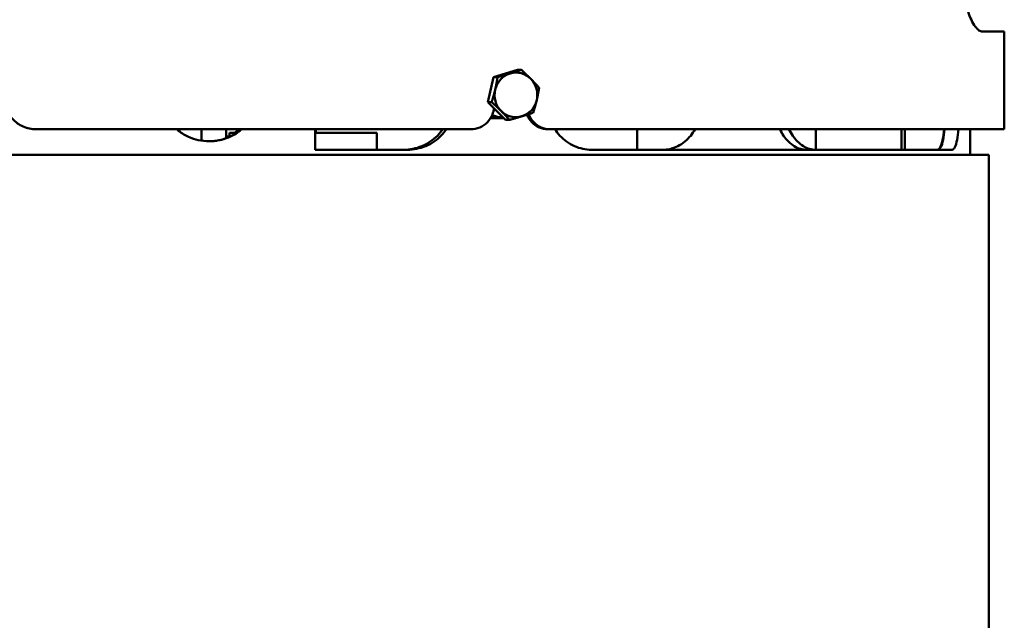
# Model space of a CAD drawing. Header units: millimetres. Extents: x -738 to 4658, y -1499 to 1602.
# Tile 23 of 24: x 4371 to 4658, y 333 to 508. Entities that reach past the tile are written whole.
import ezdxf

# ---------------------------------------------------------------- set-up
doc = ezdxf.new("R2010")
doc.units = ezdxf.units.MM
doc.layers.add('Видимый контур (ГОСТ)', color=7, linetype='Continuous', lineweight=50)

msp = doc.modelspace()

# ---------------------------------------------------------------- linework, layer by layer
at = {"layer": 'Видимый контур (ГОСТ)'}
for p, q in [((4651.94, 504.36), (4658.3, 504.36)), ((4658.3, 475.86), (4658.3, 504.36)), ((4509.29, 491.09), (4516.21, 493.18)), ((4516.21, 493.18), (4517.36, 493.18)), ((4507.56, 483.8), (4509.29, 491.09)), ((4509.29, 491.09), (4510.43, 491.09)), ((4507.56, 483.8), (4508.7, 483.8)), ((4512.75, 478.6), (4507.56, 483.8)), ((4508.39, 479.14), (4512.22, 479.14)), ((4512.75, 478.6), (4513.9, 478.6)), ((4502.62, 475.86), (4375.72, 475.86)), ((4424.06, 475.86), (4424.06, 472.53)), ((4431.27, 475.86), (4431.27, 473.26)), ((4434.43, 474.86), (4432.21, 474.86)), ((4432.21, 473.64), (4432.21, 474.86)), ((4457.25, 469.86), (4457.25, 475.86)), ((4475.21, 474.86), (4457.25, 474.86)), ((4457.35, 474.86), (4457.35, 475.86)), ((4475.21, 469.86), (4475.21, 474.86)), ((4525.12, 475.86), (4525.68, 475.86)), ((4658.3, 475.86), (4525.68, 475.86)), ((4551.18, 475.86), (4551.18, 469.89)), ((4603.3, 475.86), (4603.3, 469.86)), ((4628.3, 475.86), (4628.3, 469.86)), ((4629.3, 475.86), (4629.3, 470.86)), ((4648.3, 468.36), (4648.3, 475.86)), ((4653.8, 468.36), (4355.54, 468.36)), ((4457.25, 469.86), (4476.25, 469.86)), ((4476.25, 469.89), (4476.24, 469.89)), ((4476.24, 469.86), (4476.24, 469.89)), ((4476.25, 469.89), (4484.13, 469.89)), ((4476.25, 469.89), (4476.25, 469.86)), ((4537.78, 469.89), (4586.78, 469.89)), ((4586.78, 469.86), (4586.78, 469.89)), ((4586.78, 469.86), (4642.97, 469.86)), ((4629.3, 469.86), (4629.3, 470.86)), ((4653.8, -528.64), (4653.8, 468.36))]:
    msp.add_line(p, q, dxfattribs=at)
for centre, major_axis, start_param, end_param in [((4515.79, 485.89), (0, 6.5), 0.281404, 1.328602), ((4515.79, 485.89), (0, 6.5), 5.517392, 6.56459), ((4515.79, 485.89), (0, 6.5), 4.470195, 5.517392), ((4515.79, 485.89), (0, -6.5), 4.470195, 5.517392), ((4515.79, 485.89), (0, -6.5), 0.281404, 1.328602), ((4511.53, 485.89), (0, -6.5), 5.838338, 6.283185), ((4515.79, 485.89), (0, -6.5), 5.517392, 6.56459), ((4511.53, 485.89), (0, -6.5), 0, 0.067361)]:
    msp.add_ellipse(centre, major_axis=major_axis, ratio=0.960505, start_param=start_param, end_param=end_param, dxfattribs=at)
for points, knots in [([(4651.94, 504.36), (4651.61, 504.36), (4651.26, 504.49), (4650.54, 504.99), (4650.17, 505.38), (4649.42, 506.39), (4649.05, 507.03), (4648.35, 508.5), (4648.02, 509.33), (4647.42, 511.1), (4647.13, 512.09), (4646.61, 514.26), (4646.38, 515.43), (4646, 517.89), (4645.86, 519.18), (4645.67, 521.78), (4645.62, 523.09), (4645.62, 524.36)], [-3.084608, -3.084608, -3.084608, -3.084608, -2.695, -2.695, -2.305392, -2.305392, -1.915784, -1.915784, -1.526176, -1.526176, -1.144632, -1.144632, -0.763088, -0.763088, -0.381544, -0.381544, 0, 0, 0, 0]), ([(4375.72, 475.86), (4374.51, 475.86), (4373.22, 476.11), (4370.84, 477.15), (4369.76, 477.94), (4368.1, 479.74), (4367.4, 480.85), (4366.47, 483.28), (4366.24, 484.61), (4366.24, 485.86)], [4.681111, 4.681111, 4.681111, 4.681111, 5.081394, 5.081394, 5.481677, 5.481677, 5.856895, 5.856895, 6.232114, 6.232114, 6.232114, 6.232114]), ([(4502.62, 475.86), (4503.48, 475.86), (4504.4, 476.04), (4506.08, 476.75), (4506.84, 477.29), (4508.05, 478.54), (4508.57, 479.32), (4509.15, 480.76), (4509.3, 481.38), (4509.37, 481.98)], [-3.1668439, -3.1668439, -3.1668439, -3.1668439, -2.9028534, -2.9028534, -2.638863, -2.638863, -2.3752056, -2.3752056, -2.1982403, -2.1982403, -2.1982403, -2.1982403]), ([(4525.12, 475.86), (4524.29, 475.86), (4523.4, 476.04), (4521.77, 476.75), (4521.02, 477.29), (4519.86, 478.52), (4519.36, 479.27), (4519.02, 480.11)], [3.1678751, 3.1678751, 3.1678751, 3.1678751, 3.4318719, 3.4318719, 3.6958687, 3.6958687, 3.9512454, 3.9512454, 3.9512454, 3.9512454]), ([(4519.51, 480.26), (4519.52, 480.24), (4519.53, 480.21), (4519.88, 479.32), (4520.4, 478.54), (4521.58, 477.29), (4522.33, 476.75), (4523.96, 476.04), (4524.85, 475.86), (4525.68, 475.86)], [-3.967119, -3.967119, -3.967119, -3.967119, -3.9594391, -3.9594391, -3.6957818, -3.6957818, -3.4317913, -3.4317913, -3.1678008, -3.1678008, -3.1678008, -3.1678008]), ([(4426.25, 472.36), (4425.2, 472.36), (4424.14, 472.48), (4422.22, 472.91), (4421.17, 473.22), (4419.13, 474.2), (4417.97, 474.86), (4416.8, 475.86)], [0, 0, 0, 0, 0.3198078, 0.3198078, 0.5948328, 0.5948328, 0.8180863, 0.8180863, 0.8180863, 0.8180863]), ([(4435.77, 475.86), (4434.9, 475.12), (4433.6, 474.21), (4430.1, 472.75), (4428.17, 472.36), (4426.25, 472.36)], [1.8678127, 1.8678127, 1.8678127, 1.8678127, 1.9306296, 1.9306296, 1.9960447, 1.9960447, 1.9960447, 1.9960447]), ([(4426.25, 472.36), (4427.29, 472.37), (4428.35, 472.48), (4430.45, 472.94), (4431.48, 473.29), (4433.4, 474.19), (4434.57, 474.86), (4435.77, 475.86)], [-17.355048, -17.355048, -17.355048, -17.355048, -14.582605, -14.582605, -11.738747, -11.738747, -9.099104, -9.099104, -9.099104, -9.099104]), ([(4483.01, 469.89), (4484.76, 469.89), (4486.63, 470.24), (4490.06, 471.66), (4491.63, 472.74), (4493.41, 474.55), (4493.94, 475.18), (4494.41, 475.87)], [-6.362419, -6.362419, -6.362419, -6.362419, -5.831612, -5.831612, -5.300805, -5.300805, -5.061368, -5.061368, -5.061368, -5.061368]), ([(4495.52, 475.87), (4495.06, 475.19), (4494.54, 474.56), (4492.75, 472.75), (4491.19, 471.67), (4487.76, 470.24), (4485.89, 469.89), (4484.13, 469.89)], [5.060171, 5.060171, 5.060171, 5.060171, 5.298138, 5.298138, 5.829553, 5.829553, 6.360968, 6.360968, 6.360968, 6.360968]), ([(4537.78, 469.89), (4536.17, 469.89), (4534.45, 470.24), (4531.25, 471.66), (4529.78, 472.74), (4528.08, 474.55), (4527.59, 475.18), (4527.14, 475.87)], [6.371191, 6.371191, 6.371191, 6.371191, 6.901852, 6.901852, 7.432513, 7.432513, 7.671931, 7.671931, 7.671931, 7.671931]), ([(4568.07, 475.87), (4567.68, 475.18), (4567.24, 474.54), (4565.76, 472.72), (4564.46, 471.64), (4561.81, 470.33), (4560.49, 469.98), (4559.21, 469.89)], [0.813284, 0.813284, 0.813284, 0.813284, 1.054055, 1.054055, 1.585649, 1.585649, 2.034472, 2.034472, 2.034472, 2.034472]), ([(4600.55, 469.86), (4599.41, 469.86), (4598.17, 470.21), (4595.85, 471.64), (4594.77, 472.72), (4593.52, 474.53), (4593.15, 475.17), (4592.82, 475.87)], [-6.362419, -6.362419, -6.362419, -6.362419, -5.831612, -5.831612, -5.300805, -5.300805, -5.058519, -5.058519, -5.058519, -5.058519]), ([(4595.46, 475.87), (4595.8, 475.18), (4596.16, 474.54), (4597.42, 472.72), (4598.5, 471.64), (4600.82, 470.21), (4602.07, 469.86), (4603.22, 469.86)], [5.057322, 5.057322, 5.057322, 5.057322, 5.298138, 5.298138, 5.829553, 5.829553, 6.360968, 6.360968, 6.360968, 6.360968]), ([(4640.74, 475.86), (4640.64, 474.7), (4640.49, 473.64), (4640.12, 471.9), (4639.88, 471.13), (4639.31, 470.11), (4638.99, 469.86), (4638.68, 469.86)], [-5.726674, -5.726674, -5.726674, -5.726674, -5.365218, -5.365218, -4.980634, -4.980634, -4.59605, -4.59605, -4.59605, -4.59605]), ([(4638.85, 469.86), (4639.15, 469.86), (4639.47, 470.11), (4640.03, 471.13), (4640.27, 471.9), (4640.63, 473.64), (4640.78, 474.7), (4640.87, 475.86)], [-4.586692, -4.586692, -4.586692, -4.586692, -4.202108, -4.202108, -3.817524, -3.817524, -3.456068, -3.456068, -3.456068, -3.456068]), ([(4644.95, 475.86), (4644.85, 474.7), (4644.71, 473.64), (4644.36, 471.9), (4644.12, 471.13), (4643.58, 470.11), (4643.27, 469.86), (4642.97, 469.86)], [3.453951, 3.453951, 3.453951, 3.453951, 3.815299, 3.815299, 4.19954, 4.19954, 4.58378, 4.58378, 4.58378, 4.58378])]:
    msp.add_open_spline(points, degree=3, knots=knots, dxfattribs=at)
for points, weights in [([(4510.43, 491.09), (4512.45, 491.65), (4514.06, 492.13)], [1, 1.0379548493, 1]), ([(4514.06, 492.13), (4515.66, 492.62), (4517.36, 493.18)], [1, 1.0379548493, 1]), ([(4517.36, 493.18), (4518.91, 491.78), (4520.12, 490.57)], [1, 1.0379548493, 1]), ([(4509.73, 487.45), (4510.13, 489.14), (4510.43, 491.09)], [1, 1.0379548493, 1]), ([(4520.12, 490.57), (4521.32, 489.37), (4522.55, 487.97)], [1, 1.0379548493, 1]), ([(4508.7, 483.8), (4509.33, 485.76), (4509.73, 487.45)], [1, 1.0379548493, 1]), ([(4522.55, 487.97), (4522.25, 486.02), (4521.85, 484.33)], [1, 1.0379548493, 1]), ([(4511.46, 481.2), (4510.26, 482.41), (4508.7, 483.8)], [1, 1.0379548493, 1]), ([(4521.85, 484.33), (4521.45, 482.64), (4520.83, 480.69)], [1, 1.0379548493, 1]), ([(4513.9, 478.6), (4512.67, 480), (4511.46, 481.2)], [1, 1.0379548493, 1]), ([(4520.83, 480.69), (4519.13, 480.13), (4517.52, 479.64)], [1, 1.0379548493, 1]), ([(4511.53, 479.39), (4510.16, 479.39), (4508.54, 479.39)], [1, 1.03099050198, 1.01137291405]), ([(4511.97, 479.39), (4511.75, 479.39), (4511.53, 479.39)], [1.00838431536, 1.00479892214, 1]), ([(4517.52, 479.64), (4515.92, 479.16), (4513.9, 478.6)], [1, 1.0379548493, 1])]:
    msp.add_rational_spline(points, weights, degree=2, dxfattribs=at)
for points in [[(4433.74, 474.87), (4434.2, 475.18), (4434.65, 475.51), (4435.07, 475.87)], [(4431.27, 473.53), (4431.59, 473.67), (4431.9, 473.81), (4432.21, 473.97)]]:
    msp.add_open_spline(points, degree=3, dxfattribs=at)

doc.saveas('drawing.dxf')
